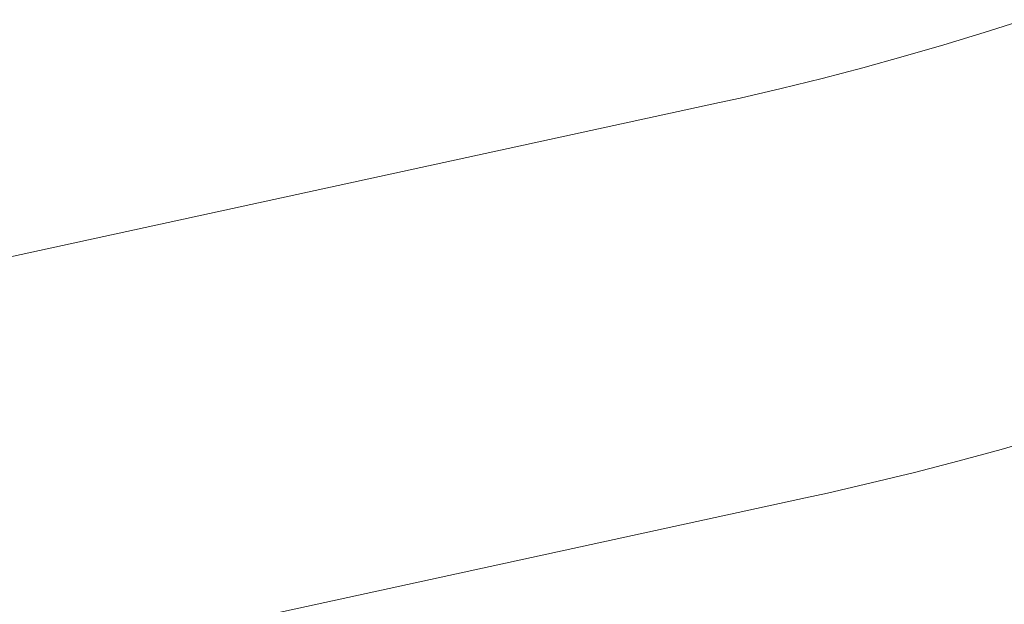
# Model space of a CAD drawing. Header units: millimetres. Extents: x -2624 to 101766, y -16 to 109490.
# Tile 72 of 151: x 24685 to 41725, y 83800 to 93915. Entities that reach past the tile are written whole.
import ezdxf

# ---------------------------------------------------------------- set-up
doc = ezdxf.new("R2010")
doc.units = ezdxf.units.MM
doc.header["$MEASUREMENT"] = 0
doc.layers.add('L1', color=7, linetype='Continuous')

# ---------------------------------------------------------------- blocks, each defined once
blk = doc.blocks.new('Élément de coupe_167')
at = {"layer": 'L1', "color": 7, "linetype": 'Continuous', "lineweight": 15}
for p, q in [((42068, 93915), (41374, 93693)), ((41374, 93693), (40677, 93480)), ((40677, 93480), (39977, 93276)), ((39977, 93276), (39275, 93082)), ((39275, 93082), (38570, 92898)), ((38570, 92898), (37862, 92724)), ((37862, 92724), (37152, 92559)), ((36796, 92482), (37152, 92559)), ((36796, 92482), (6457, 85884)), ((41672, 86481), (42417, 86695)), ((40923, 86277), (41672, 86481)), ((40172, 86083), (40923, 86277)), ((39419, 85899), (40172, 86083)), ((38663, 85724), (39419, 85899)), ((38284, 85642), (38663, 85724)), ((7319, 78907), (38284, 85642))]:
    blk.add_line(p, q, dxfattribs=at)

msp = doc.modelspace()

# ---------------------------------------------------------------- block references
at = {"layer": 'L1', "lineweight": 0}
msp.add_blockref('Élément de coupe_167', (0, 0), dxfattribs=at)

doc.saveas('drawing.dxf')
